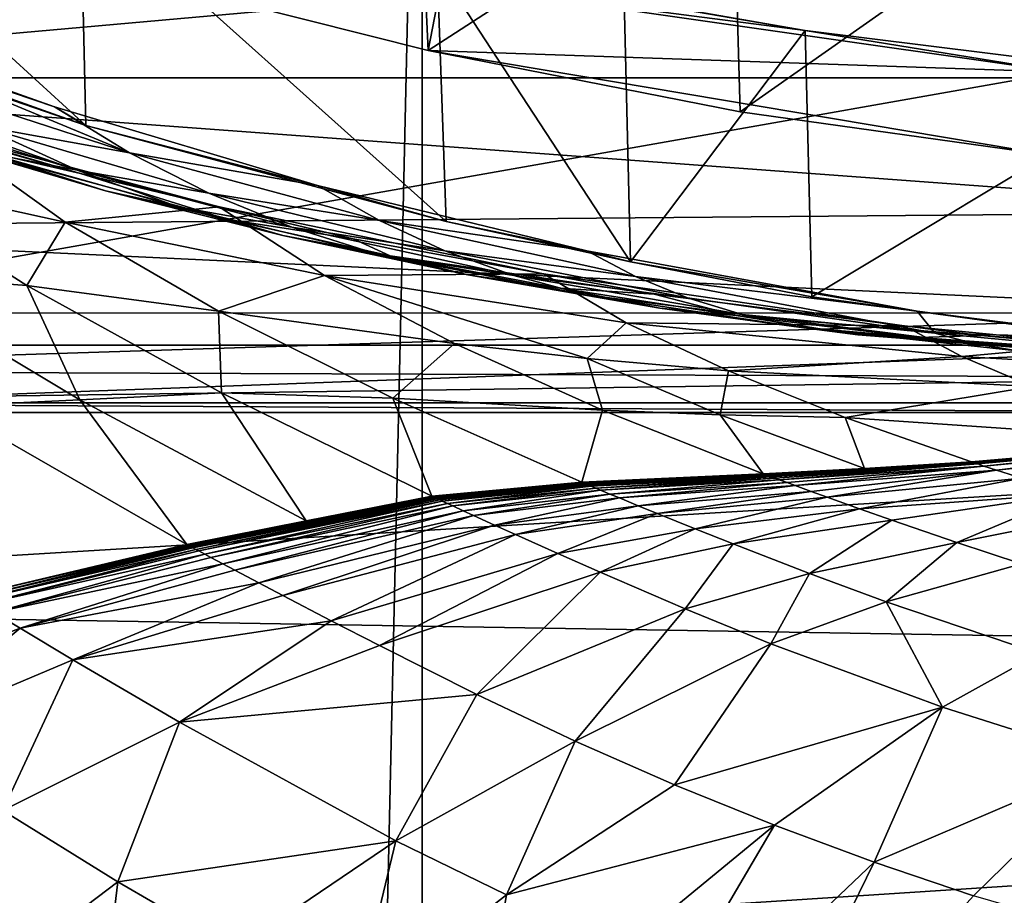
# Model space of a CAD drawing. Header units: metres. Extents: x -1004 to 0, y -808 to 0.
# Tile 80 of 124: x -532 to -459, y -193 to -128. Entities that reach past the tile are written whole.
import ezdxf

# ---------------------------------------------------------------- set-up
doc = ezdxf.new("R2010")
doc.units = ezdxf.units.M

msp = doc.modelspace()

# ---------------------------------------------------------------- linework, layer by layer
at = {"layer": 'top'}
for points in [[(-594.247375, -171.585114, 661.909546), (-196.308548, -147.470947, 662.541565), (-531.962463, -59.26767, 664.851257)], [(-196.308548, -147.470947, 662.541565), (-191.884094, -88.40519, 664.088562), (-531.962463, -59.26767, 664.851257)], [(-502.456268, -111.646431, 200.404068), (-501.584412, -130.331253, 202.099518), (-524.647583, -124.521843, 209.845749)], [(-502.456268, -111.646431, 200.404068), (-478.935303, -115.68647, 194.195557), (-501.584412, -130.331253, 202.099518)], [(-553.055786, -112.110451, 252.627716), (-527.017334, -135.898376, 261.861969), (-553.021729, -126.965759, 255.982742)], [(-553.055786, -112.110451, 252.627716), (-527.416138, -118.707603, 258.220306), (-527.017334, -135.898376, 261.861969)], [(-478.935303, -115.68647, 194.195557), (-478.408325, -134.888901, 196.088715), (-501.584412, -130.331253, 202.099518)], [(-478.935303, -115.68647, 194.195557), (-455.212006, -118.599762, 189.761368), (-478.408325, -134.888901, 196.088715)], [(-527.416138, -118.707603, 258.220306), (-500.248962, -143.043579, 266.650696), (-527.017334, -135.898376, 261.861969)], [(-527.416138, -118.707603, 258.220306), (-500.91507, -124.058403, 262.889526), (-500.248962, -143.043579, 266.650696)], [(-455.212006, -118.599762, 189.761368), (-455.040527, -138.170502, 191.789063), (-478.408325, -134.888901, 196.088715)], [(-500.91507, -124.058403, 262.889526), (-486.55127, -146.034058, 266.600311), (-500.248962, -143.043579, 266.650696)], [(-500.91507, -124.058403, 262.889526), (-487.02713, -126.523628, 263.005524), (-486.55127, -146.034058, 266.600311)], [(-473.57608, -128.846573, 260.012085), (-500.91507, -124.058403, 262.889526), (-500.62735, -125.340599, 251.47937)], [(-473.57608, -128.846573, 260.012085), (-487.02713, -126.523628, 263.005524), (-500.91507, -124.058403, 262.889526)], [(-548.10376, -127.848389, 285.540283), (-559.214417, -124.400429, 259.044647), (-529.350464, -134.517258, 279.248169)], [(-559.214417, -124.400429, 259.044647), (-527.017334, -135.898376, 261.861969), (-529.350464, -134.517258, 279.248169)], [(-553.021729, -126.965759, 255.982742), (-527.017334, -135.898376, 261.861969), (-559.214417, -124.400429, 259.044647)], [(-524.647583, -124.521843, 209.845749), (-501.584412, -130.331253, 202.099518), (-500.62735, -125.340599, 251.47937)], [(-500.62735, -125.340599, 251.47937), (-501.584412, -130.331253, 202.099518), (-454.449829, -131.948181, 251.47937)], [(-454.449829, -131.948181, 251.47937), (-473.57608, -128.846573, 260.012085), (-500.62735, -125.340599, 251.47937)], [(-487.02713, -126.523628, 263.005524), (-473.57608, -128.846573, 260.012085), (-486.55127, -146.034058, 266.600311)], [(-529.350464, -134.517258, 279.248169), (-523.77124, -137.937881, 279.68573), (-548.10376, -127.848389, 285.540283)], [(-523.77124, -137.937881, 279.68573), (-541.774048, -132.097702, 285.996613), (-548.10376, -127.848389, 285.540283)], [(-486.55127, -146.034058, 266.600311), (-473.57608, -128.846573, 260.012085), (-473.063843, -148.621872, 263.605011)], [(-473.57608, -128.846573, 260.012085), (-445.866608, -132.291046, 255.256195), (-473.063843, -148.621872, 263.605011)], [(-445.866608, -132.291046, 255.256195), (-473.57608, -128.846573, 260.012085), (-454.449829, -131.948181, 251.47937)], [(-454.449829, -131.948181, 251.47937), (-501.584412, -130.331253, 202.099518), (-455.040527, -138.170502, 191.789063)], [(-455.040527, -138.170502, 191.789063), (-501.584412, -130.331253, 202.099518), (-478.408325, -134.888901, 196.088715)], [(-541.774048, -132.097702, 285.996613), (-523.77124, -137.937881, 279.68573), (-534.892761, -135.938766, 286.365143)], [(-473.063843, -148.621872, 263.605011), (-445.866608, -132.291046, 255.256195), (-445.624359, -152.383408, 258.807556)], [(-547.177124, -132.452438, 293.726013), (-534.892761, -135.938766, 286.365143), (-527.675354, -139.228775, 286.733673)], [(-547.177124, -132.452438, 293.726013), (-527.675354, -139.228775, 286.733673), (-543.011902, -134.439758, 293.890778)], [(-525.570435, -140.748505, 294.549927), (-550.163574, -133.335037, 311.211975), (-534.436035, -137.927429, 294.220367)], [(-538.90509, -136.826279, 311.451019), (-550.163574, -133.335037, 311.211975), (-525.570435, -140.748505, 294.549927)], [(-527.411987, -139.472885, 311.690063), (-537.871216, -136.436661, 324.769257), (-545.381165, -134.404755, 331.584961)], [(-538.90509, -136.826279, 311.451019), (-527.411987, -139.472885, 311.690063), (-545.381165, -134.404755, 331.584961)], [(-527.675354, -139.228775, 286.733673), (-534.436035, -137.927429, 294.220367), (-543.011902, -134.439758, 293.890778)], [(-529.350464, -134.517258, 279.248169), (-509.810822, -140.361237, 273.932678), (-523.77124, -137.937881, 279.68573)], [(-529.350464, -134.517258, 279.248169), (-527.017334, -135.898376, 261.861969), (-509.810822, -140.361237, 273.932678)], [(-534.892761, -135.938766, 286.365143), (-517.893066, -140.937195, 280.077667), (-527.675354, -139.228775, 286.733673)], [(-523.77124, -137.937881, 279.68573), (-517.893066, -140.937195, 280.077667), (-534.892761, -135.938766, 286.365143)], [(-527.017334, -135.898376, 261.861969), (-500.248962, -143.043579, 266.650696), (-509.810822, -140.361237, 273.932678)], [(-537.871216, -136.436661, 324.769257), (-528.55072, -143.075027, 328.656036), (-544.187378, -139.638962, 352.78244)], [(-537.871216, -136.436661, 324.769257), (-517.116272, -141.940079, 304.015839), (-528.55072, -143.075027, 328.656036)], [(-517.116272, -141.940079, 304.015839), (-537.871216, -136.436661, 324.769257), (-527.411987, -139.472885, 311.690063)], [(-527.411987, -139.472885, 311.690063), (-538.90509, -136.826279, 311.451019), (-516.461121, -142.884872, 294.879517)], [(-516.461121, -142.884872, 294.879517), (-538.90509, -136.826279, 311.451019), (-525.570435, -140.748505, 294.549927)], [(-520.160095, -141.946198, 287.102173), (-525.570435, -140.748505, 294.549927), (-534.436035, -137.927429, 294.220367)], [(-520.160095, -141.946198, 287.102173), (-534.436035, -137.927429, 294.220367), (-527.675354, -139.228775, 286.733673)], [(-509.810822, -140.361237, 273.932678), (-505.200897, -142.970856, 274.375061), (-523.77124, -137.937881, 279.68573)], [(-523.77124, -137.937881, 279.68573), (-505.200897, -142.970856, 274.375061), (-517.893066, -140.937195, 280.077667)], [(-528.55072, -143.075027, 328.656036), (-531.402161, -147.788834, 358.091064), (-544.187378, -139.638962, 352.78244)], [(-531.402161, -147.788834, 358.091064), (-543.08551, -146.929062, 383.861603), (-544.187378, -139.638962, 352.78244)], [(-527.675354, -139.228775, 286.733673), (-517.893066, -140.937195, 280.077667), (-511.722473, -143.458649, 280.469604)], [(-527.675354, -139.228775, 286.733673), (-511.722473, -143.458649, 280.469604), (-520.160095, -141.946198, 287.102173)], [(-507.155457, -144.321609, 295.209076), (-517.116272, -141.940079, 304.015839), (-527.411987, -139.472885, 311.690063)], [(-507.155457, -144.321609, 295.209076), (-527.411987, -139.472885, 311.690063), (-516.461121, -142.884872, 294.879517)], [(-509.810822, -140.361237, 273.932678), (-489.783356, -145.225357, 269.780396), (-505.200897, -142.970856, 274.375061)], [(-509.810822, -140.361237, 273.932678), (-500.248962, -143.043579, 266.650696), (-489.783356, -145.225357, 269.780396)], [(-512.386902, -144.072159, 287.470703), (-525.570435, -140.748505, 294.549927), (-520.160095, -141.946198, 287.102173)], [(-525.570435, -140.748505, 294.549927), (-512.386902, -144.072159, 287.470703), (-516.461121, -142.884872, 294.879517)], [(-517.893066, -140.937195, 280.077667), (-500.33551, -145.213379, 274.765442), (-511.722473, -143.458649, 280.469604)], [(-505.200897, -142.970856, 274.375061), (-500.33551, -145.213379, 274.765442), (-517.893066, -140.937195, 280.077667)], [(-517.116272, -141.940079, 304.015839), (-509.277069, -147.042801, 307.658112), (-528.55072, -143.075027, 328.656036)], [(-517.116272, -141.940079, 304.015839), (-493.020752, -146.913696, 287.095276), (-509.277069, -147.042801, 307.658112)], [(-493.020752, -146.913696, 287.095276), (-517.116272, -141.940079, 304.015839), (-507.155457, -144.321609, 295.209076)], [(-505.292938, -145.483459, 280.861511), (-512.386902, -144.072159, 287.470703), (-520.160095, -141.946198, 287.102173)], [(-511.722473, -143.458649, 280.469604), (-505.292938, -145.483459, 280.861511), (-520.160095, -141.946198, 287.102173)], [(-517.165771, -149.68663, 334.021271), (-531.402161, -147.788834, 358.091064), (-528.55072, -143.075027, 328.656036)], [(-509.277069, -147.042801, 307.658112), (-517.165771, -149.68663, 334.021271), (-528.55072, -143.075027, 328.656036)], [(-512.386902, -144.072159, 287.470703), (-504.396667, -145.5905, 287.839233), (-516.461121, -142.884872, 294.879517)], [(-516.461121, -142.884872, 294.879517), (-504.396667, -145.5905, 287.839233), (-507.155457, -144.321609, 295.209076)], [(-489.783356, -145.225357, 269.780396), (-486.170258, -147.114624, 270.130524), (-505.200897, -142.970856, 274.375061)], [(-505.200897, -142.970856, 274.375061), (-486.170258, -147.114624, 270.130524), (-500.33551, -145.213379, 274.765442)], [(-500.248962, -143.043579, 266.650696), (-486.55127, -146.034058, 266.600311), (-489.783356, -145.225357, 269.780396)], [(-498.638977, -146.995224, 281.253448), (-512.386902, -144.072159, 287.470703), (-505.292938, -145.483459, 280.861511)], [(-512.386902, -144.072159, 287.470703), (-498.638977, -146.995224, 281.253448), (-504.396667, -145.5905, 287.839233)], [(-511.722473, -143.458649, 280.469604), (-500.33551, -145.213379, 274.765442), (-495.223572, -147.053741, 275.155823)], [(-505.292938, -145.483459, 280.861511), (-511.722473, -143.458649, 280.469604), (-495.223572, -147.053741, 275.155823)], [(-484.801025, -148.425873, 282.037292), (-493.020752, -146.913696, 287.095276), (-507.155457, -144.321609, 295.209076)], [(-504.396667, -145.5905, 287.839233), (-484.801025, -148.425873, 282.037292), (-507.155457, -144.321609, 295.209076)], [(-489.893188, -148.476151, 275.546204), (-498.638977, -146.995224, 281.253448), (-505.292938, -145.483459, 280.861511)], [(-489.893188, -148.476151, 275.546204), (-505.292938, -145.483459, 280.861511), (-495.223572, -147.053741, 275.155823)], [(-498.638977, -146.995224, 281.253448), (-491.796204, -147.979889, 281.645355), (-504.396667, -145.5905, 287.839233)], [(-504.396667, -145.5905, 287.839233), (-491.796204, -147.979889, 281.645355), (-484.801025, -148.425873, 282.037292)], [(-500.33551, -145.213379, 274.765442), (-482.31546, -148.695877, 270.488708), (-495.223572, -147.053741, 275.155823)], [(-486.170258, -147.114624, 270.130524), (-482.31546, -148.695877, 270.488708), (-500.33551, -145.213379, 274.765442)], [(-489.783356, -145.225357, 269.780396), (-465.242157, -149.687378, 266.397186), (-486.170258, -147.114624, 270.130524)], [(-489.783356, -145.225357, 269.780396), (-486.55127, -146.034058, 266.600311), (-465.242157, -149.687378, 266.397186)], [(-486.55127, -146.034058, 266.600311), (-473.063843, -148.621872, 263.605011), (-465.242157, -149.687378, 266.397186)], [(-543.08551, -146.929062, 383.861603), (-527.468689, -156.284607, 389.762573), (-537.396606, -156.74939, 415.356506)], [(-527.468689, -156.284607, 389.762573), (-543.08551, -146.929062, 383.861603), (-531.402161, -147.788834, 358.091064)], [(-499.634186, -152.102997, 312.763336), (-517.165771, -149.68663, 334.021271), (-509.277069, -147.042801, 307.658112)], [(-493.020752, -146.913696, 287.095276), (-486.861877, -150.556183, 290.254791), (-509.277069, -147.042801, 307.658112)], [(-489.774475, -153.203308, 303.31839), (-499.634186, -152.102997, 312.763336), (-509.277069, -147.042801, 307.658112)], [(-509.277069, -147.042801, 307.658112), (-486.861877, -150.556183, 290.254791), (-489.774475, -153.203308, 303.31839)], [(-484.373474, -149.466721, 275.936554), (-498.638977, -146.995224, 281.253448), (-489.893188, -148.476151, 275.546204)], [(-491.796204, -147.979889, 281.645355), (-498.638977, -146.995224, 281.253448), (-484.373474, -149.466721, 275.936554)], [(-495.223572, -147.053741, 275.155823), (-482.31546, -148.695877, 270.488708), (-478.261475, -149.952866, 270.846893)], [(-495.223572, -147.053741, 275.155823), (-478.261475, -149.952866, 270.846893), (-489.893188, -148.476151, 275.546204)], [(-493.020752, -146.913696, 287.095276), (-466.210693, -150.777832, 274.529755), (-486.861877, -150.556183, 290.254791)], [(-466.210693, -150.777832, 274.529755), (-493.020752, -146.913696, 287.095276), (-484.801025, -148.425873, 282.037292)], [(-229.7612, -177.557999, 661.75354), (-196.308548, -147.470947, 662.541565), (-594.247375, -171.585114, 661.909546)], [(-531.402161, -147.788834, 358.091064), (-517.165771, -149.68663, 334.021271), (-516.939087, -155.764053, 364.371826)], [(-516.939087, -155.764053, 364.371826), (-527.468689, -156.284607, 389.762573), (-531.402161, -147.788834, 358.091064)], [(-465.242157, -149.687378, 266.397186), (-463.938293, -151.33287, 267.297241), (-486.170258, -147.114624, 270.130524)], [(-486.170258, -147.114624, 270.130524), (-463.938293, -151.33287, 267.297241), (-482.31546, -148.695877, 270.488708)], [(-491.796204, -147.979889, 281.645355), (-478.694366, -150.013611, 276.326935), (-484.801025, -148.425873, 282.037292)], [(-478.694366, -150.013611, 276.326935), (-491.796204, -147.979889, 281.645355), (-484.373474, -149.466721, 275.936554)], [(-474.030975, -150.872803, 271.205078), (-484.373474, -149.466721, 275.936554), (-489.893188, -148.476151, 275.546204)], [(-478.261475, -149.952866, 270.846893), (-474.030975, -150.872803, 271.205078), (-489.893188, -148.476151, 275.546204)], [(-460.518982, -151.506271, 272.279633), (-466.210693, -150.777832, 274.529755), (-484.801025, -148.425873, 282.037292)], [(-484.801025, -148.425873, 282.037292), (-478.694366, -150.013611, 276.326935), (-460.518982, -151.506271, 272.279633)], [(-482.31546, -148.695877, 270.488708), (-463.938293, -151.33287, 267.297241), (-478.261475, -149.952866, 270.846893)], [(-465.242157, -149.687378, 266.397186), (-473.063843, -148.621872, 263.605011), (-445.624359, -152.383408, 258.807556)], [(-504.205811, -156.166122, 340.429718), (-517.165771, -149.68663, 334.021271), (-499.634186, -152.102997, 312.763336)], [(-517.165771, -149.68663, 334.021271), (-504.205811, -156.166122, 340.429718), (-516.939087, -155.764053, 364.371826)], [(-469.647522, -151.444443, 271.563263), (-484.373474, -149.466721, 275.936554), (-474.030975, -150.872803, 271.205078)], [(-478.694366, -150.013611, 276.326935), (-484.373474, -149.466721, 275.936554), (-469.647522, -151.444443, 271.563263)], [(-478.261475, -149.952866, 270.846893), (-463.938293, -151.33287, 267.297241), (-460.930084, -152.111282, 267.590546)], [(-478.261475, -149.952866, 270.846893), (-460.930084, -152.111282, 267.590546), (-474.030975, -150.872803, 271.205078)], [(-465.242157, -149.687378, 266.397186), (-449.439667, -151.717789, 265.089691), (-463.938293, -151.33287, 267.297241)], [(-445.624359, -152.383408, 258.807556), (-449.439667, -151.717789, 265.089691), (-465.242157, -149.687378, 266.397186)], [(-486.861877, -150.556183, 290.254791), (-479.273438, -154.136353, 294.738068), (-489.774475, -153.203308, 303.31839)], [(-466.210693, -150.777832, 274.529755), (-461.925659, -153.067032, 276.939056), (-486.861877, -150.556183, 290.254791)], [(-486.861877, -150.556183, 290.254791), (-461.925659, -153.067032, 276.939056), (-479.273438, -154.136353, 294.738068)], [(-460.518982, -151.506271, 272.279633), (-478.694366, -150.013611, 276.326935), (-465.135254, -151.658234, 271.921448)], [(-465.135254, -151.658234, 271.921448), (-478.694366, -150.013611, 276.326935), (-469.647522, -151.444443, 271.563263)], [(-440.192474, -153.792664, 265.721008), (-469.647522, -151.444443, 271.563263), (-474.030975, -150.872803, 271.205078)], [(-460.930084, -152.111282, 267.590546), (-457.788483, -152.635315, 267.883881), (-474.030975, -150.872803, 271.205078)], [(-474.030975, -150.872803, 271.205078), (-457.788483, -152.635315, 267.883881), (-440.727844, -153.771408, 265.671722)], [(-474.030975, -150.872803, 271.205078), (-440.727844, -153.771408, 265.671722), (-440.192474, -153.792664, 265.721008)], [(-439.108551, -153.801605, 265.81955), (-469.647522, -151.444443, 271.563263), (-440.192474, -153.792664, 265.721008)], [(-465.135254, -151.658234, 271.921448), (-469.647522, -151.444443, 271.563263), (-439.108551, -153.801605, 265.81955)], [(-466.210693, -150.777832, 274.529755), (-452.028107, -152.168503, 270.028534), (-461.925659, -153.067032, 276.939056)], [(-452.028107, -152.168503, 270.028534), (-466.210693, -150.777832, 274.529755), (-460.518982, -151.506271, 272.279633)], [(-463.938293, -151.33287, 267.297241), (-445.314117, -153.091629, 265.228271), (-460.930084, -152.111282, 267.590546)], [(-449.439667, -151.717789, 265.089691), (-445.314117, -153.091629, 265.228271), (-463.938293, -151.33287, 267.297241)], [(-488.622894, -157.040283, 318.905792), (-504.205811, -156.166122, 340.429718), (-499.634186, -152.102997, 312.763336)], [(-488.622894, -157.040283, 318.905792), (-499.634186, -152.102997, 312.763336), (-489.774475, -153.203308, 303.31839)], [(-436.89328, -153.683289, 266.016632), (-460.518982, -151.506271, 272.279633), (-465.135254, -151.658234, 271.921448)], [(-436.89328, -153.683289, 266.016632), (-465.135254, -151.658234, 271.921448), (-439.108551, -153.801605, 265.81955)], [(-452.028107, -152.168503, 270.028534), (-448.749664, -153.829498, 271.953705), (-461.925659, -153.067032, 276.939056)], [(-460.930084, -152.111282, 267.590546), (-445.314117, -153.091629, 265.228271), (-443.331024, -153.500504, 265.425354)], [(-457.788483, -152.635315, 267.883881), (-460.930084, -152.111282, 267.590546), (-443.331024, -153.500504, 265.425354)], [(-437.475006, -153.161377, 266.7789), (-460.518982, -151.506271, 272.279633), (-436.89328, -153.683289, 266.016632)], [(-437.475006, -153.161377, 266.7789), (-452.028107, -152.168503, 270.028534), (-460.518982, -151.506271, 272.279633)], [(-479.889221, -157.390579, 309.162415), (-488.622894, -157.040283, 318.905792), (-489.774475, -153.203308, 303.31839)], [(-489.774475, -153.203308, 303.31839), (-479.273438, -154.136353, 294.738068), (-479.889221, -157.390579, 309.162415)], [(-461.925659, -153.067032, 276.939056), (-456.664948, -155.289734, 280.3909), (-479.273438, -154.136353, 294.738068)], [(-461.925659, -153.067032, 276.939056), (-448.749664, -153.829498, 271.953705), (-456.664948, -155.289734, 280.3909)], [(-479.273438, -154.136353, 294.738068), (-470.605713, -157.60025, 300.163086), (-479.889221, -157.390579, 309.162415)], [(-479.273438, -154.136353, 294.738068), (-456.664948, -155.289734, 280.3909), (-470.605713, -157.60025, 300.163086)], [(-510.645599, -165.259277, 396.148621), (-527.468689, -156.284607, 389.762573), (-516.939087, -155.764053, 364.371826)], [(-516.939087, -155.764053, 364.371826), (-504.205811, -156.166122, 340.429718), (-501.306091, -163.446976, 371.209839)], [(-501.306091, -163.446976, 371.209839), (-510.645599, -165.259277, 396.148621), (-516.939087, -155.764053, 364.371826)], [(-456.664948, -155.289734, 280.3909), (-444.186951, -159.413208, 289.22641), (-470.605713, -157.60025, 300.163086)], [(-537.396606, -156.74939, 415.356506), (-527.468689, -156.284607, 389.762573), (-519.507141, -167.028503, 421.231171)], [(-527.468689, -156.284607, 389.762573), (-510.645599, -165.259277, 396.148621), (-519.507141, -167.028503, 421.231171)], [(-490.161316, -162.409058, 347.446228), (-504.205811, -156.166122, 340.429718), (-488.622894, -157.040283, 318.905792)], [(-504.205811, -156.166122, 340.429718), (-490.161316, -162.409058, 347.446228), (-501.306091, -163.446976, 371.209839)], [(-519.507141, -167.028503, 421.231171), (-535.816467, -170.884232, 471.858704), (-537.396606, -156.74939, 415.356506)], [(-476.678986, -161.774826, 325.659698), (-490.161316, -162.409058, 347.446228), (-488.622894, -157.040283, 318.905792)], [(-476.678986, -161.774826, 325.659698), (-488.622894, -157.040283, 318.905792), (-479.889221, -157.390579, 309.162415)], [(-469.167847, -161.390915, 315.599457), (-476.678986, -161.774826, 325.659698), (-479.889221, -157.390579, 309.162415)], [(-479.889221, -157.390579, 309.162415), (-470.605713, -157.60025, 300.163086), (-469.167847, -161.390915, 315.599457)], [(-470.605713, -157.60025, 300.163086), (-461.20932, -160.894302, 306.147888), (-469.167847, -161.390915, 315.599457)], [(-470.605713, -157.60025, 300.163086), (-444.186951, -159.413208, 289.22641), (-461.20932, -160.894302, 306.147888)], [(-461.20932, -160.894302, 306.147888), (-444.186951, -159.413208, 289.22641), (-460.977173, -160.970627, 306.295441)], [(-460.977173, -160.970627, 306.295441), (-444.186951, -159.413208, 289.22641), (-444.026947, -159.459259, 289.340942)], [(-460.744812, -161.046829, 306.443115), (-460.977173, -160.970627, 306.295441), (-444.026947, -159.459259, 289.340942)], [(-443.866821, -159.505219, 289.455536), (-460.744812, -161.046829, 306.443115), (-444.026947, -159.459259, 289.340942)], [(-460.279572, -161.199005, 306.738739), (-460.744812, -161.046829, 306.443115), (-443.866821, -159.505219, 289.455536)], [(-443.546234, -159.596939, 289.684967), (-460.279572, -161.199005, 306.738739), (-443.866821, -159.505219, 289.455536)], [(-460.279572, -161.199005, 306.738739), (-443.546234, -159.596939, 289.684967), (-459.347046, -161.502106, 307.330872)], [(-443.546234, -159.596939, 289.684967), (-442.903625, -159.779434, 290.144592), (-459.347046, -161.502106, 307.330872)], [(-442.903625, -159.779434, 290.144592), (-457.473724, -162.101791, 308.517731), (-459.347046, -161.502106, 307.330872)], [(-469.167847, -161.390915, 315.599457), (-461.20932, -160.894302, 306.147888), (-460.977173, -160.970627, 306.295441)], [(-476.605194, -161.802368, 325.701233), (-476.678986, -161.774826, 325.659698), (-469.167847, -161.390915, 315.599457)], [(-476.531342, -161.829895, 325.742828), (-476.605194, -161.802368, 325.701233), (-469.167847, -161.390915, 315.599457)], [(-476.457489, -161.857422, 325.784424), (-476.531342, -161.829895, 325.742828), (-469.167847, -161.390915, 315.599457)], [(-476.383636, -161.884933, 325.826019), (-476.457489, -161.857422, 325.784424), (-469.167847, -161.390915, 315.599457)], [(-460.977173, -160.970627, 306.295441), (-476.23584, -161.939926, 325.90921), (-476.383636, -161.884933, 325.826019)], [(-460.977173, -160.970627, 306.295441), (-476.383636, -161.884933, 325.826019), (-469.167847, -161.390915, 315.599457)], [(-476.087982, -161.994888, 325.992432), (-476.23584, -161.939926, 325.90921), (-460.977173, -160.970627, 306.295441)], [(-460.744812, -161.046829, 306.443115), (-476.087982, -161.994888, 325.992432), (-460.977173, -160.970627, 306.295441)], [(-475.792145, -162.104752, 326.158966), (-476.087982, -161.994888, 325.992432), (-460.744812, -161.046829, 306.443115)], [(-475.496124, -162.214569, 326.325592), (-475.792145, -162.104752, 326.158966), (-460.744812, -161.046829, 306.443115)], [(-460.279572, -161.199005, 306.738739), (-475.496124, -162.214569, 326.325592), (-460.744812, -161.046829, 306.443115)], [(-460.279572, -161.199005, 306.738739), (-474.903412, -162.433868, 326.659088), (-475.496124, -162.214569, 326.325592)], [(-474.309723, -162.652512, 326.992828), (-474.903412, -162.433868, 326.659088), (-460.279572, -161.199005, 306.738739)], [(-459.347046, -161.502106, 307.330872), (-474.309723, -162.652512, 326.992828), (-460.279572, -161.199005, 306.738739)], [(-473.119385, -163.087509, 327.661041), (-474.309723, -162.652512, 326.992828), (-459.347046, -161.502106, 307.330872)], [(-471.925934, -163.520065, 328.329834), (-473.119385, -163.087509, 327.661041), (-459.347046, -161.502106, 307.330872)], [(-459.347046, -161.502106, 307.330872), (-457.473724, -162.101791, 308.517731), (-471.925934, -163.520065, 328.329834)], [(-501.306091, -163.446976, 371.209839), (-490.161316, -162.409058, 347.446228), (-501.209442, -163.491745, 371.25174)], [(-490.161316, -162.409058, 347.446228), (-490.074493, -162.445465, 347.489319), (-501.209442, -163.491745, 371.25174)], [(-490.074493, -162.445465, 347.489319), (-490.161316, -162.409058, 347.446228), (-476.678986, -161.774826, 325.659698)], [(-476.605194, -161.802368, 325.701233), (-490.074493, -162.445465, 347.489319), (-476.678986, -161.774826, 325.659698)], [(-489.98764, -162.481842, 347.53244), (-490.074493, -162.445465, 347.489319), (-476.605194, -161.802368, 325.701233)], [(-489.98764, -162.481842, 347.53244), (-476.605194, -161.802368, 325.701233), (-476.531342, -161.829895, 325.742828)], [(-489.900757, -162.518204, 347.575562), (-489.98764, -162.481842, 347.53244), (-476.531342, -161.829895, 325.742828)], [(-489.900757, -162.518204, 347.575562), (-476.531342, -161.829895, 325.742828), (-476.457489, -161.857422, 325.784424)], [(-489.813843, -162.55455, 347.618713), (-489.900757, -162.518204, 347.575562), (-476.457489, -161.857422, 325.784424)], [(-476.383636, -161.884933, 325.826019), (-489.813843, -162.55455, 347.618713), (-476.457489, -161.857422, 325.784424)], [(-476.383636, -161.884933, 325.826019), (-489.639984, -162.627213, 347.705017), (-489.813843, -162.55455, 347.618713)], [(-476.23584, -161.939926, 325.90921), (-489.639984, -162.627213, 347.705017), (-476.383636, -161.884933, 325.826019)], [(-489.466064, -162.699844, 347.791321), (-489.639984, -162.627213, 347.705017), (-476.23584, -161.939926, 325.90921)], [(-476.23584, -161.939926, 325.90921), (-476.087982, -161.994888, 325.992432), (-489.466064, -162.699844, 347.791321)], [(-476.087982, -161.994888, 325.992432), (-489.118011, -162.845078, 347.96405), (-489.466064, -162.699844, 347.791321)], [(-476.087982, -161.994888, 325.992432), (-475.792145, -162.104752, 326.158966), (-489.118011, -162.845078, 347.96405)], [(-475.792145, -162.104752, 326.158966), (-488.769806, -162.99025, 348.136841), (-489.118011, -162.845078, 347.96405)], [(-475.496124, -162.214569, 326.325592), (-488.769806, -162.99025, 348.136841), (-475.792145, -162.104752, 326.158966)], [(-475.496124, -162.214569, 326.325592), (-488.072632, -163.280289, 348.482635), (-488.769806, -162.99025, 348.136841)], [(-474.903412, -162.433868, 326.659088), (-488.072632, -163.280289, 348.482635), (-475.496124, -162.214569, 326.325592)], [(-457.473724, -162.101791, 308.517731), (-469.531189, -164.37764, 329.667603), (-471.925934, -163.520065, 328.329834)], [(-457.473724, -162.101791, 308.517731), (-453.704498, -163.27623, 310.89212), (-469.531189, -164.37764, 329.667603)], [(-501.209442, -163.491745, 371.25174), (-490.074493, -162.445465, 347.489319), (-501.112762, -163.536514, 371.293671)], [(-501.112762, -163.536514, 371.293671), (-490.074493, -162.445465, 347.489319), (-489.98764, -162.481842, 347.53244)], [(-501.016022, -163.581253, 371.335632), (-501.112762, -163.536514, 371.293671), (-489.98764, -162.481842, 347.53244)], [(-501.016022, -163.581253, 371.335632), (-489.98764, -162.481842, 347.53244), (-489.900757, -162.518204, 347.575562)], [(-500.919312, -163.625977, 371.377594), (-501.016022, -163.581253, 371.335632), (-489.900757, -162.518204, 347.575562)], [(-500.919312, -163.625977, 371.377594), (-489.900757, -162.518204, 347.575562), (-489.813843, -162.55455, 347.618713)], [(-500.725769, -163.715393, 371.461517), (-500.919312, -163.625977, 371.377594), (-489.813843, -162.55455, 347.618713)], [(-489.639984, -162.627213, 347.705017), (-500.725769, -163.715393, 371.461517), (-489.813843, -162.55455, 347.618713)], [(-500.532166, -163.804764, 371.545441), (-500.725769, -163.715393, 371.461517), (-489.639984, -162.627213, 347.705017)], [(-500.532166, -163.804764, 371.545441), (-489.639984, -162.627213, 347.705017), (-489.466064, -162.699844, 347.791321)], [(-500.144775, -163.98349, 371.713379), (-500.532166, -163.804764, 371.545441), (-489.466064, -162.699844, 347.791321)], [(-489.466064, -162.699844, 347.791321), (-489.118011, -162.845078, 347.96405), (-500.144775, -163.98349, 371.713379)], [(-489.118011, -162.845078, 347.96405), (-499.757202, -164.162186, 371.881378), (-500.144775, -163.98349, 371.713379)], [(-489.118011, -162.845078, 347.96405), (-488.769806, -162.99025, 348.136841), (-499.757202, -164.162186, 371.881378)], [(-488.769806, -162.99025, 348.136841), (-498.981293, -164.519226, 372.217529), (-499.757202, -164.162186, 371.881378)], [(-488.072632, -163.280289, 348.482635), (-498.981293, -164.519226, 372.217529), (-488.769806, -162.99025, 348.136841)], [(-487.374237, -163.569504, 348.828674), (-488.072632, -163.280289, 348.482635), (-474.903412, -162.433868, 326.659088)], [(-487.374237, -163.569504, 348.828674), (-474.903412, -162.433868, 326.659088), (-474.309723, -162.652512, 326.992828)], [(-485.973877, -164.145142, 349.521332), (-487.374237, -163.569504, 348.828674), (-474.309723, -162.652512, 326.992828)], [(-474.309723, -162.652512, 326.992828), (-473.119385, -163.087509, 327.661041), (-485.973877, -164.145142, 349.521332)], [(-473.119385, -163.087509, 327.661041), (-484.569763, -164.717911, 350.214447), (-485.973877, -164.145142, 349.521332)], [(-484.569763, -164.717911, 350.214447), (-473.119385, -163.087509, 327.661041), (-471.925934, -163.520065, 328.329834)], [(-510.645599, -165.259277, 396.148621), (-501.209442, -163.491745, 371.25174), (-519.396545, -167.088211, 421.266968)], [(-519.396545, -167.088211, 421.266968), (-501.209442, -163.491745, 371.25174), (-519.285889, -167.147888, 421.302887)], [(-501.209442, -163.491745, 371.25174), (-501.112762, -163.536514, 371.293671), (-519.285889, -167.147888, 421.302887)], [(-519.285889, -167.147888, 421.302887), (-501.112762, -163.536514, 371.293671), (-519.175232, -167.207535, 421.338776)], [(-501.112762, -163.536514, 371.293671), (-501.016022, -163.581253, 371.335632), (-519.175232, -167.207535, 421.338776)], [(-519.175232, -167.207535, 421.338776), (-501.016022, -163.581253, 371.335632), (-519.064575, -167.267151, 421.374695)], [(-519.064575, -167.267151, 421.374695), (-501.016022, -163.581253, 371.335632), (-500.919312, -163.625977, 371.377594)], [(-518.843079, -167.386353, 421.446533), (-519.064575, -167.267151, 421.374695), (-500.919312, -163.625977, 371.377594)], [(-518.843079, -167.386353, 421.446533), (-500.919312, -163.625977, 371.377594), (-500.725769, -163.715393, 371.461517)], [(-518.621521, -167.505508, 421.518372), (-518.843079, -167.386353, 421.446533), (-500.725769, -163.715393, 371.461517)], [(-518.621521, -167.505508, 421.518372), (-500.725769, -163.715393, 371.461517), (-500.532166, -163.804764, 371.545441)], [(-518.178345, -167.74379, 421.662079), (-518.621521, -167.505508, 421.518372), (-500.532166, -163.804764, 371.545441)], [(-518.178345, -167.74379, 421.662079), (-500.532166, -163.804764, 371.545441), (-500.144775, -163.98349, 371.713379)], [(-501.306091, -163.446976, 371.209839), (-501.209442, -163.491745, 371.25174), (-510.645599, -165.259277, 396.148621)], [(-498.204041, -164.87529, 372.553864), (-498.981293, -164.519226, 372.217529), (-488.072632, -163.280289, 348.482635)], [(-498.204041, -164.87529, 372.553864), (-488.072632, -163.280289, 348.482635), (-487.374237, -163.569504, 348.828674)], [(-496.645416, -165.58403, 373.226929), (-498.204041, -164.87529, 372.553864), (-487.374237, -163.569504, 348.828674)], [(-496.645416, -165.58403, 373.226929), (-487.374237, -163.569504, 348.828674), (-485.973877, -164.145142, 349.521332)], [(-481.752106, -165.854584, 351.600372), (-484.569763, -164.717911, 350.214447), (-471.925934, -163.520065, 328.329834)], [(-471.925934, -163.520065, 328.329834), (-469.531189, -164.37764, 329.667603), (-481.752106, -165.854584, 351.600372)], [(-453.704498, -163.27623, 310.89212), (-467.128174, -165.224136, 331.003174), (-469.531189, -164.37764, 329.667603)], [(-462.309662, -166.881714, 333.655548), (-467.128174, -165.224136, 331.003174), (-453.704498, -163.27623, 310.89212)], [(-449.921082, -164.414093, 313.249359), (-462.309662, -166.881714, 333.655548), (-453.704498, -163.27623, 310.89212)], [(-517.734985, -167.982071, 421.805786), (-518.178345, -167.74379, 421.662079), (-500.144775, -163.98349, 371.713379)], [(-499.757202, -164.162186, 371.881378), (-517.734985, -167.982071, 421.805786), (-500.144775, -163.98349, 371.713379)], [(-499.757202, -164.162186, 371.881378), (-516.847473, -168.458191, 422.093323), (-517.734985, -167.982071, 421.805786)], [(-498.981293, -164.519226, 372.217529), (-516.847473, -168.458191, 422.093323), (-499.757202, -164.162186, 371.881378)], [(-516.847473, -168.458191, 422.093323), (-498.981293, -164.519226, 372.217529), (-515.958374, -168.932983, 422.38092)], [(-498.981293, -164.519226, 372.217529), (-498.204041, -164.87529, 372.553864), (-515.958374, -168.932983, 422.38092)], [(-495.082611, -166.289413, 373.900208), (-496.645416, -165.58403, 373.226929), (-485.973877, -164.145142, 349.521332)], [(-485.973877, -164.145142, 349.521332), (-484.569763, -164.717911, 350.214447), (-495.082611, -166.289413, 373.900208)], [(-469.531189, -164.37764, 329.667603), (-478.924164, -166.978043, 352.983398), (-481.752106, -165.854584, 351.600372)], [(-467.128174, -165.224136, 331.003174), (-478.924164, -166.978043, 352.983398), (-469.531189, -164.37764, 329.667603)], [(-457.480042, -168.465775, 336.262756), (-462.309662, -166.881714, 333.655548), (-449.921082, -164.414093, 313.249359)], [(-519.507141, -167.028503, 421.231171), (-510.645599, -165.259277, 396.148621), (-519.396545, -167.088211, 421.266968)], [(-515.958374, -168.932983, 422.38092), (-498.204041, -164.87529, 372.553864), (-514.175232, -169.877762, 422.956238)], [(-514.175232, -169.877762, 422.956238), (-498.204041, -164.87529, 372.553864), (-496.645416, -165.58403, 373.226929)], [(-484.569763, -164.717911, 350.214447), (-491.946411, -167.689941, 375.24585), (-495.082611, -166.289413, 373.900208)], [(-481.752106, -165.854584, 351.600372), (-491.946411, -167.689941, 375.24585), (-484.569763, -164.717911, 350.214447)], [(-473.251099, -169.182343, 355.728485), (-478.924164, -166.978043, 352.983398), (-467.128174, -165.224136, 331.003174)], [(-462.309662, -166.881714, 333.655548), (-473.251099, -169.182343, 355.728485), (-467.128174, -165.224136, 331.003174)], [(-512.387329, -170.818054, 423.531342), (-514.175232, -169.877762, 422.956238), (-496.645416, -165.58403, 373.226929)], [(-512.387329, -170.818054, 423.531342), (-496.645416, -165.58403, 373.226929), (-495.082611, -166.289413, 373.900208)], [(-481.752106, -165.854584, 351.600372), (-488.798187, -169.074997, 376.587952), (-491.946411, -167.689941, 375.24585)], [(-478.924164, -166.978043, 352.983398), (-488.798187, -169.074997, 376.587952), (-481.752106, -165.854584, 351.600372)], [(-508.79895, -172.685196, 424.679901), (-512.387329, -170.818054, 423.531342), (-495.082611, -166.289413, 373.900208)], [(-495.082611, -166.289413, 373.900208), (-491.946411, -167.689941, 375.24585), (-508.79895, -172.685196, 424.679901)], [(-519.507141, -167.028503, 421.231171), (-519.396545, -167.088211, 421.266968), (-535.816467, -170.884232, 471.858704)], [(-519.396545, -167.088211, 421.266968), (-535.572937, -171.032715, 471.915863), (-535.816467, -170.884232, 471.858704)], [(-519.396545, -167.088211, 421.266968), (-519.285889, -167.147888, 421.302887), (-535.572937, -171.032715, 471.915863)], [(-519.285889, -167.147888, 421.302887), (-519.175232, -167.207535, 421.338776), (-535.572937, -171.032715, 471.915863)], [(-535.572937, -171.032715, 471.915863), (-519.175232, -167.207535, 421.338776), (-535.329285, -171.181061, 471.973145)], [(-535.329285, -171.181061, 471.973145), (-519.175232, -167.207535, 421.338776), (-519.064575, -167.267151, 421.374695)], [(-535.329285, -171.181061, 471.973145), (-519.064575, -167.267151, 421.374695), (-518.843079, -167.386353, 421.446533)], [(-534.841736, -171.477493, 472.087708), (-535.329285, -171.181061, 471.973145), (-518.843079, -167.386353, 421.446533)], [(-534.841736, -171.477493, 472.087708), (-518.843079, -167.386353, 421.446533), (-518.621521, -167.505508, 421.518372)], [(-518.178345, -167.74379, 421.662079), (-534.841736, -171.477493, 472.087708), (-518.621521, -167.505508, 421.518372)], [(-482.479889, -171.79541, 379.249634), (-488.798187, -169.074997, 376.587952), (-478.924164, -166.978043, 352.983398)], [(-482.479889, -171.79541, 379.249634), (-478.924164, -166.978043, 352.983398), (-473.251099, -169.182343, 355.728485)], [(-467.556061, -171.291489, 358.424866), (-473.251099, -169.182343, 355.728485), (-462.309662, -166.881714, 333.655548)], [(-457.480042, -168.465775, 336.262756), (-467.556061, -171.291489, 358.424866), (-462.309662, -166.881714, 333.655548)], [(-533.866028, -172.070251, 472.316956), (-534.841736, -171.477493, 472.087708), (-518.178345, -167.74379, 421.662079)], [(-517.734985, -167.982071, 421.805786), (-533.866028, -172.070251, 472.316956), (-518.178345, -167.74379, 421.662079)], [(-516.847473, -168.458191, 422.093323), (-533.866028, -172.070251, 472.316956), (-517.734985, -167.982071, 421.805786)], [(-491.946411, -167.689941, 375.24585), (-505.195343, -174.531967, 425.824249), (-508.79895, -172.685196, 424.679901)], [(-488.798187, -169.074997, 376.587952), (-505.195343, -174.531967, 425.824249), (-491.946411, -167.689941, 375.24585)], [(-533.866028, -172.070251, 472.316956), (-516.847473, -168.458191, 422.093323), (-531.911072, -173.253067, 472.775543)], [(-516.847473, -168.458191, 422.093323), (-515.958374, -168.932983, 422.38092), (-531.911072, -173.253067, 472.775543)], [(-515.958374, -168.932983, 422.38092), (-514.175232, -169.877762, 422.956238), (-531.911072, -173.253067, 472.775543)], [(-467.556061, -171.291489, 358.424866), (-457.480042, -168.465775, 336.262756), (-456.17218, -175.116791, 363.572479)], [(-497.95578, -178.161438, 428.090607), (-505.195343, -174.531967, 425.824249), (-488.798187, -169.074997, 376.587952)], [(-497.95578, -178.161438, 428.090607), (-488.798187, -169.074997, 376.587952), (-482.479889, -171.79541, 379.249634)], [(-476.126099, -174.398392, 381.861542), (-482.479889, -171.79541, 379.249634), (-473.251099, -169.182343, 355.728485)], [(-467.556061, -171.291489, 358.424866), (-476.126099, -174.398392, 381.861542), (-473.251099, -169.182343, 355.728485)], [(-514.175232, -169.877762, 422.956238), (-527.980042, -175.597137, 473.692719), (-531.911072, -173.253067, 472.775543)], [(-527.980042, -175.597137, 473.692719), (-514.175232, -169.877762, 422.956238), (-512.387329, -170.818054, 423.531342)], [(-508.79895, -172.685196, 424.679901), (-527.980042, -175.597137, 473.692719), (-512.387329, -170.818054, 423.531342)], [(-558.485962, -198.901932, 661.194153), (-229.7612, -177.557999, 661.75354), (-594.247375, -171.585114, 661.909546)], [(-490.647644, -181.628143, 430.310791), (-497.95578, -178.161438, 428.090607), (-482.479889, -171.79541, 379.249634)], [(-490.647644, -181.628143, 430.310791), (-482.479889, -171.79541, 379.249634), (-476.126099, -174.398392, 381.861542)], [(-476.126099, -174.398392, 381.861542), (-467.556061, -171.291489, 358.424866), (-463.373596, -179.11116, 386.841797)], [(-467.556061, -171.291489, 358.424866), (-456.17218, -175.116791, 363.572479), (-463.373596, -179.11116, 386.841797)], [(-533.866028, -172.070251, 472.316956), (-531.911072, -173.253067, 472.775543), (-545.864014, -178.621582, 523.883545)], [(-531.911072, -173.253067, 472.775543), (-541.664368, -181.372559, 524.528809), (-545.864014, -178.621582, 523.883545)], [(-531.911072, -173.253067, 472.775543), (-527.980042, -175.597137, 473.692719), (-541.664368, -181.372559, 524.528809)], [(-508.79895, -172.685196, 424.679901), (-520.058289, -180.215347, 475.520233), (-527.980042, -175.597137, 473.692719)], [(-505.195343, -174.531967, 425.824249), (-520.058289, -180.215347, 475.520233), (-508.79895, -172.685196, 424.679901)], [(-520.058289, -180.215347, 475.520233), (-505.195343, -174.531967, 425.824249), (-497.95578, -178.161438, 428.090607)], [(-483.266785, -184.866714, 432.465332), (-490.647644, -181.628143, 430.310791), (-476.126099, -174.398392, 381.861542)], [(-476.126099, -174.398392, 381.861542), (-463.373596, -179.11116, 386.841797), (-483.266785, -184.866714, 432.465332)], [(-527.980042, -175.597137, 473.692719), (-533.194458, -186.789307, 525.81543), (-541.664368, -181.372559, 524.528809)], [(-520.058289, -180.215347, 475.520233), (-533.194458, -186.789307, 525.81543), (-527.980042, -175.597137, 473.692719)], [(-463.373596, -179.11116, 386.841797), (-456.17218, -175.116791, 363.572479), (-450.792114, -183.107864, 391.339905)], [(-265.374725, -205.054779, 661.033325), (-229.7612, -177.557999, 661.75354), (-558.485962, -198.901932, 661.194153)], [(-503.978882, -189.03627, 479.094452), (-520.058289, -180.215347, 475.520233), (-497.95578, -178.161438, 428.090607)], [(-503.978882, -189.03627, 479.094452), (-497.95578, -178.161438, 428.090607), (-490.647644, -181.628143, 430.310791)], [(-463.373596, -179.11116, 386.841797), (-475.849915, -187.867722, 434.53479), (-483.266785, -184.866714, 432.465332)], [(-468.433319, -190.621521, 436.499634), (-475.849915, -187.867722, 434.53479), (-463.373596, -179.11116, 386.841797)], [(-450.792114, -183.107864, 391.339905), (-468.433319, -190.621521, 436.499634), (-463.373596, -179.11116, 386.841797)], [(-524.640259, -192.081482, 527.088013), (-533.194458, -186.789307, 525.81543), (-520.058289, -180.215347, 475.520233)], [(-503.978882, -189.03627, 479.094452), (-524.640259, -192.081482, 527.088013), (-520.058289, -180.215347, 475.520233)], [(-495.7612, -193.048477, 480.810181), (-503.978882, -189.03627, 479.094452), (-490.647644, -181.628143, 430.310791)], [(-495.7612, -193.048477, 480.810181), (-490.647644, -181.628143, 430.310791), (-483.266785, -184.866714, 432.465332)], [(-461.053131, -193.118423, 438.340393), (-468.433319, -190.621521, 436.499634), (-450.792114, -183.107864, 391.339905)], [(-446.548157, -197.305054, 441.571716), (-461.053131, -193.118423, 438.340393), (-450.792114, -183.107864, 391.339905)], [(-475.849915, -187.867722, 434.53479), (-495.7612, -193.048477, 480.810181), (-483.266785, -184.866714, 432.465332)], [(-535.415405, -200.226791, 577.429077), (-533.194458, -186.789307, 525.81543), (-524.640259, -192.081482, 527.088013)], [(-488.9086, -210.077866, 531.815247), (-498.039124, -206.131241, 530.710022), (-475.849915, -187.867722, 434.53479)], [(-498.039124, -206.131241, 530.710022), (-495.7612, -193.048477, 480.810181), (-475.849915, -187.867722, 434.53479)], [(-468.433319, -190.621521, 436.499634), (-488.9086, -210.077866, 531.815247), (-475.849915, -187.867722, 434.53479)], [(-515.940308, -197.123001, 528.335327), (-524.640259, -192.081482, 527.088013), (-503.978882, -189.03627, 479.094452)], [(-507.061371, -201.80954, 529.546265), (-515.940308, -197.123001, 528.335327), (-503.978882, -189.03627, 479.094452)], [(-507.061371, -201.80954, 529.546265), (-503.978882, -189.03627, 479.094452), (-495.7612, -193.048477, 480.810181)], [(-479.704651, -213.639099, 532.851135), (-488.9086, -210.077866, 531.815247), (-468.433319, -190.621521, 436.499634)], [(-461.053131, -193.118423, 438.340393), (-479.704651, -213.639099, 532.851135), (-468.433319, -190.621521, 436.499634)], [(-526.300659, -205.883759, 578.085571), (-535.415405, -200.226791, 577.429077), (-524.640259, -192.081482, 527.088013)], [(-526.300659, -205.883759, 578.085571), (-524.640259, -192.081482, 527.088013), (-515.940308, -197.123001, 528.335327)], [(-498.039124, -206.131241, 530.710022), (-507.061371, -201.80954, 529.546265), (-495.7612, -193.048477, 480.810181)]]:
    msp.add_3dface(points, dxfattribs=at)
at = {"layer": 'top0123413'}
for points in [[(-994.037292, -10, 90), (-526.238708, -632.856445, 90), (-533.424561, -638.481384, 90)], [(-10, -10, 90), (-502.018646, -625.846375, 90), (-994.037292, -10, 90)], [(-502.018646, -625.846375, 90), (-510.034576, -626.560547, 90), (-994.037292, -10, 90)], [(-994.037292, -10, 90), (-510.034576, -626.560547, 90), (-518.256042, -628.853394, 90)], [(-518.256042, -628.853394, 90), (-526.238708, -632.856445, 90), (-994.037292, -10, 90)], [(-494.003571, -626.560364, 90), (-502.018646, -625.846375, 90), (-10, -10, 90)], [(-485.779327, -628.854126, 90), (-494.003571, -626.560364, 90), (-10, -10, 90)], [(-477.800262, -632.855408, 90), (-485.779327, -628.854126, 90), (-10, -10, 90)], [(-10, -10, 90), (-470.61264, -638.481506, 90), (-477.800262, -632.855408, 90)], [(-217.024689, -763.271118, 90), (-470.61264, -638.481506, 90), (-10, -10, 90)], [(-940.71405, -322.342346, 114.396553), (-513.875122, -606.131226, 109.443001), (-597.805054, -78.120209, 118.65947)], [(-597.805054, -78.120209, 118.65947), (-513.875122, -606.131226, 109.443001), (-502.018616, -79.224953, 118.640182)], [(-502.018616, -79.224953, 118.640182), (-502.018646, -605.043579, 109.461983), (-406.245697, -78.120522, 118.659462)], [(-502.018646, -605.043579, 109.461983), (-490.16217, -606.131226, 109.443001), (-406.245697, -78.120522, 118.659462)], [(-406.245697, -78.120522, 118.659462), (-490.16217, -606.131226, 109.443001), (-63.32338, -322.340668, 114.396584)], [(-513.875122, -606.131226, 109.443001), (-502.018646, -605.043579, 109.461983), (-502.018616, -79.224953, 118.640182)]]:
    msp.add_3dface(points, dxfattribs=at)
at = {"layer": 'top0123414'}
for points in [[(-502.018646, -55.05748, 2077.158447), (-932.125671, -108.299606, 2112.649414), (-918.452148, -133.331024, 2129.335449)], [(-918.452148, -133.331024, 2129.335449), (-901.793396, -155.042709, 2143.80835), (-502.018646, -55.05748, 2077.158447)], [(-901.793396, -155.042709, 2143.80835), (-820.791748, -194.333847, 2169.999756), (-502.018646, -55.05748, 2077.158447)], [(-502.018646, -55.05748, 2077.158447), (-820.791748, -194.333847, 2169.999756), (-502.018646, -194.333847, 2169.999756)], [(-183.245575, -194.333847, 2169.999756), (-102.243904, -155.042709, 2143.80835), (-502.018646, -55.05748, 2077.158447)], [(-102.243904, -155.042709, 2143.80835), (-85.585182, -133.331024, 2129.335449), (-502.018646, -55.05748, 2077.158447)], [(-502.018646, -55.05748, 2077.158447), (-85.585182, -133.331024, 2129.335449), (-71.911613, -108.299583, 2112.649414)], [(-502.018646, -55.05748, 2077.158447), (-502.018646, -194.333847, 2169.999756), (-183.245575, -194.333847, 2169.999756)], [(-914.9198, -137.676178, 2128.745361), (-928.7276, -113.098167, 2112.361572), (-502.018646, -57.672649, 2075.415039)], [(-502.018646, -57.672649, 2075.415039), (-898.363892, -158.604187, 2142.695801), (-914.9198, -137.676178, 2128.745361)], [(-820.791748, -195.279739, 2167.143799), (-898.363892, -158.604187, 2142.695801), (-502.018646, -57.672649, 2075.415039)], [(-502.018646, -195.279739, 2167.143799), (-820.791748, -195.279739, 2167.143799), (-502.018646, -57.672649, 2075.415039)], [(-502.018646, -195.279739, 2167.143799), (-502.018646, -57.672649, 2075.415039), (-183.245575, -195.279739, 2167.143799)], [(-502.018646, -57.672649, 2075.415039), (-104.076797, -156.881226, 2141.547363), (-183.245575, -195.279739, 2167.143799)], [(-502.018646, -57.672649, 2075.415039), (-74.447891, -111.240685, 2111.123535), (-87.78051, -135.641296, 2127.388916)], [(-87.78051, -135.641296, 2127.388916), (-104.076797, -156.881226, 2141.547363), (-502.018646, -57.672649, 2075.415039)]]:
    msp.add_3dface(points, dxfattribs=at)
at = {"layer": 'top0123418'}
for points in [[(-632.931824, -104.631546, 1631.857056), (-632.604065, -99.944534, 1630.146973), (-233.906204, -132.534134, 1631.857056)], [(-632.604065, -99.944534, 1630.146973), (-233.578461, -127.847122, 1630.146973), (-233.906204, -132.534134, 1631.857056)], [(-233.6996, -129.579376, 1639.994995), (-632.72522, -101.676781, 1639.994995), (-632.992371, -105.497673, 1636.781006)], [(-233.6996, -129.579376, 1639.994995), (-233.371841, -124.892357, 1638.284912), (-632.72522, -101.676781, 1639.994995)], [(-632.992371, -105.497673, 1636.781006), (-632.931824, -104.631546, 1631.857056), (-233.966782, -133.400269, 1636.781006)], [(-632.931824, -104.631546, 1631.857056), (-233.906204, -132.534134, 1631.857056), (-233.966782, -133.400269, 1636.781006)], [(-233.966782, -133.400269, 1636.781006), (-233.6996, -129.579376, 1639.994995), (-632.992371, -105.497673, 1636.781006)]]:
    msp.add_3dface(points, dxfattribs=at)
at = {"layer": 'top0123420'}
for points in [[(-569.516602, -152.211746, 2175), (-632.970459, -117.179909, 2175), (-371.062714, -117.179909, 2175)], [(-434.516602, -152.211746, 2175), (-569.516602, -152.211746, 2175), (-371.062714, -117.179909, 2175)], [(-569.516602, -118.551643, 2243.074707), (-569.516602, -132.352921, 2232.304199), (-434.516602, -120.320129, 2241.950684)], [(-434.516602, -120.320129, 2241.950684), (-569.516602, -132.352921, 2232.304199), (-434.516602, -132.352921, 2232.304199)], [(-569.516602, -132.352921, 2232.304199), (-434.516602, -142.311142, 2220.528076), (-434.516602, -132.352921, 2232.304199)], [(-569.516602, -132.352921, 2232.304199), (-569.516602, -143.480972, 2218.789551), (-434.516602, -142.311142, 2220.528076)], [(-569.516602, -143.480972, 2218.789551), (-434.516602, -149.824722, 2207.059814), (-434.516602, -142.311142, 2220.528076)], [(-569.516602, -143.480972, 2218.789551), (-569.516602, -149.840561, 2207.023682), (-434.516602, -149.824722, 2207.059814)], [(-569.516602, -149.840561, 2207.023682), (-569.516602, -154.132324, 2194.437744), (-434.516602, -149.824722, 2207.059814)], [(-434.516602, -149.824722, 2207.059814), (-569.516602, -154.132324, 2194.437744), (-434.516602, -154.614426, 2192.400391)], [(-434.516602, -157.211746, 2150), (-569.516602, -157.211746, 2150), (-434.516602, -152.211746, 2150)], [(-569.516602, -157.211746, 2150), (-569.516602, -152.211746, 2150), (-434.516602, -152.211746, 2150)], [(-569.516602, -152.211746, 2175), (-434.516602, -152.211746, 2175), (-569.516602, -152.211746, 2150)], [(-434.516602, -152.211746, 2175), (-434.516602, -152.211746, 2150), (-569.516602, -152.211746, 2150)], [(-569.516602, -154.132324, 2194.437744), (-569.516602, -156.502258, 2177.094238), (-434.516602, -154.614426, 2192.400391)], [(-434.516602, -154.614426, 2192.400391), (-569.516602, -156.502258, 2177.094238), (-434.516602, -156.502258, 2177.094238)], [(-569.516602, -157.211746, 2150), (-434.516602, -157.211746, 2150), (-569.516602, -156.502258, 2177.094238)], [(-434.516602, -157.211746, 2150), (-434.516602, -156.502258, 2177.094238), (-569.516602, -156.502258, 2177.094238)]]:
    msp.add_3dface(points, dxfattribs=at)

doc.saveas('drawing.dxf')
